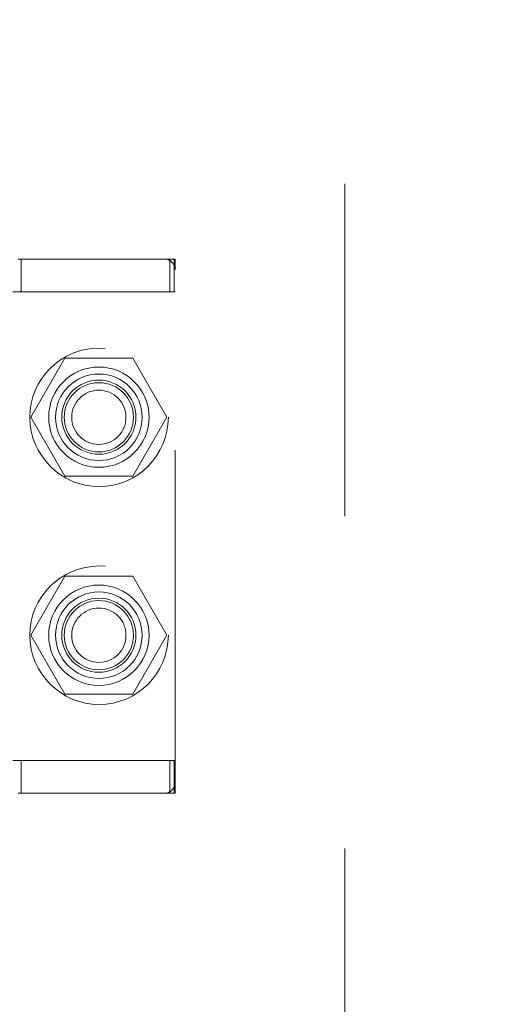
# Model space of a CAD drawing. Header units: inches. Extents: x 0.2 to 10.8, y 0.2 to 8.2.
# Tile 57 of 123: x 2.992 to 3.134, y 3.228 to 3.524. Entities that reach past the tile are written whole.
import ezdxf

# ---------------------------------------------------------------- set-up
doc = ezdxf.new("R2010")
doc.units = ezdxf.units.IN
doc.header["$MEASUREMENT"] = 0
doc.linetypes.add('HIDDEN', pattern=[0.075, 0.05, -0.025])
doc.layers.add('DIMENSIONS', color=140, linetype='Continuous')
doc.styles.add('SLDTEXTSTYLE0', font='TXT', dxfattribs={"width": 0.7})
doc.dimstyles.new('SLDDIMSTYLE0', dxfattribs={"dimtxt": 0.084961, "dimasz": 0.13, "dimexe": 0, "dimexo": 0.0625, "dimgap": 0.02124, "dimtad": 0, "dimtih": 1, "dimtoh": 1, "dimlfac": 12, "dimrnd": 1e-09, "dimzin": 12, "dimdsep": 46, "dimtxsty": 'SLDTEXTSTYLE0', "dimsah": 1, "dimcen": 0.09, "dimadec": 0, "dimazin": 3, "dimtfac": 1, "dimtofl": 0, "dimtmove": 0, "dimatfit": 3, "dimfxl": 0, "dimfrac": 2, "dimtolj": 1, "dimtzin": 12, "dimarcsym": 0})

# ---------------------------------------------------------------- blocks, each defined once
blk = doc.blocks.new('_D')
at = {"layer": 'DIMENSIONS'}
for p, q in [((3.08447, 5.1108), (2.39772, 5.1108)), ((2.52272, 5.1108), (2.52272, 4.32325)), ((2.36114, 4.1692), (2.33261, 4.1692)), ((2.33261, 4.1692), (2.33261, 4.03417)), ((2.68429, 4.1692), (2.71282, 4.1692)), ((2.71282, 4.1692), (2.71282, 4.03417)), ((2.33261, 4.03417), (2.36114, 4.03417)), ((2.71282, 4.03417), (2.68429, 4.03417)), ((2.52272, 3.12052), (2.52272, 4.01515)), ((3.08447, 3.12052), (2.39772, 3.12052))]:
    blk.add_line(p, q, dxfattribs=at)
for points in [[(2.52272, 5.1108), (2.50272, 4.9808), (2.54272, 4.9808)], [(2.52272, 3.12052), (2.54272, 3.25052), (2.50272, 3.25052)]]:
    blk.add_solid(points, dxfattribs=at)
at = {"layer": 'DIMENSIONS', "char_height": 0.083333, "attachment_point": 1, "style": 'SLDTEXTSTYLE0'}
for s, insert in [('23.88', (2.36114, 4.29565)), ('606.6', (2.36114, 4.1416))]:
    blk.add_mtext(s, dxfattribs=dict(at, insert=insert))

msp = doc.modelspace()

# ---------------------------------------------------------------- linework, layer by layer
at = {"color": 7, "linetype": 'HIDDEN', "lineweight": 18}
for p, q in [((3.0894713, 3.1744543), (3.0894713, 5.056871)), ((3.0351702, 3.45181), (2.9912069, 3.45181)), ((2.9921192, 3.4419675), (2.9921192, 3.45181)), ((3.0368106, 3.45181), (3.0351702, 3.45181)), ((3.0368106, 3.45181), (3.038451, 3.45181)), ((3.0368106, 3.4419675), (3.0368106, 3.45181)), ((3.0380942, 3.4419675), (3.0380942, 3.45181)), ((3.038451, 3.4485291), (3.038451, 3.45181)), ((3.038451, 3.2943297), (3.038451, 3.4485291)), ((3.0368106, 3.4419675), (2.9895665, 3.4419675)), ((3.038451, 3.4419675), (3.0368106, 3.4419675)), ((3.0052372, 3.4219543), (2.9949892, 3.4042043)), ((3.0257331, 3.4219543), (3.0052372, 3.4219543)), ((3.0359811, 3.4042043), (3.0257331, 3.4219543)), ((2.9949892, 3.4042043), (3.0052372, 3.3864543)), ((3.0257331, 3.3864543), (3.0359811, 3.4042043)), ((3.0052372, 3.3864543), (3.0257331, 3.3864543)), ((3.0052372, 3.356371), (2.9949892, 3.338621)), ((3.0257331, 3.356371), (3.0052372, 3.356371)), ((3.0359811, 3.338621), (3.0257331, 3.356371)), ((2.9949892, 3.338621), (3.0052372, 3.320871)), ((3.0257331, 3.320871), (3.0359811, 3.338621)), ((3.0052372, 3.320871), (3.0257331, 3.320871)), ((3.0368106, 3.3008913), (2.9895665, 3.3008913)), ((2.9921192, 3.2910488), (2.9921192, 3.3008913)), ((3.0368106, 3.3008913), (3.038451, 3.3008913)), ((3.0368106, 3.2910488), (3.0368106, 3.3008913)), ((3.0380942, 3.2910488), (3.0380942, 3.3008913)), ((3.038451, 3.2910488), (3.038451, 3.2943297)), ((2.9912069, 3.2910488), (3.0351702, 3.2910488)), ((3.0368106, 3.2910488), (3.0351702, 3.2910488)), ((3.038451, 3.2910488), (3.0368106, 3.2910488))]:
    msp.add_line(p, q, dxfattribs=at)
for centre, radius in [((3.0155546, 3.4042043), 0.0208333), ((3.0154851, 3.4042378), 0.0150919), ((3.0154851, 3.4042043), 0.0130208), ((3.0154851, 3.4042378), 0.0111549), ((3.0154851, 3.4042043), 0.0104167), ((3.0154851, 3.4042043), 0.0081625), ((3.0155546, 3.338621), 0.0208333), ((3.0154851, 3.338621), 0.0150919), ((3.0154851, 3.338621), 0.0130208), ((3.0154851, 3.338621), 0.0111549), ((3.0154851, 3.338621), 0.0104167), ((3.0154851, 3.338621), 0.0081625)]:
    msp.add_circle(centre, radius, dxfattribs=at)
for centre, start, end in [((3.0351702, 3.4485291), 0, 90), ((3.0351702, 3.2943297), 270, 0)]:
    msp.add_arc(centre, 0.0032808, start, end, dxfattribs=at)

# ---------------------------------------------------------------- dimensions: what is measured, and where the dimension line sits
at = {"layer": 'DIMENSIONS'}
dim = msp.add_linear_dim(base=(2.5227173, 3.1205238), p1=(3.1344713, 5.1108015), p2=(3.1344713, 3.1205238), angle=90, dimstyle='SLDDIMSTYLE0', dxfattribs=at)
dim.commit()
dim.dimension.update_dxf_attribs({"geometry": '_D', "text_midpoint": (2.5227173, 4.1692036), "dimtype": 160})

doc.saveas('drawing.dxf')
